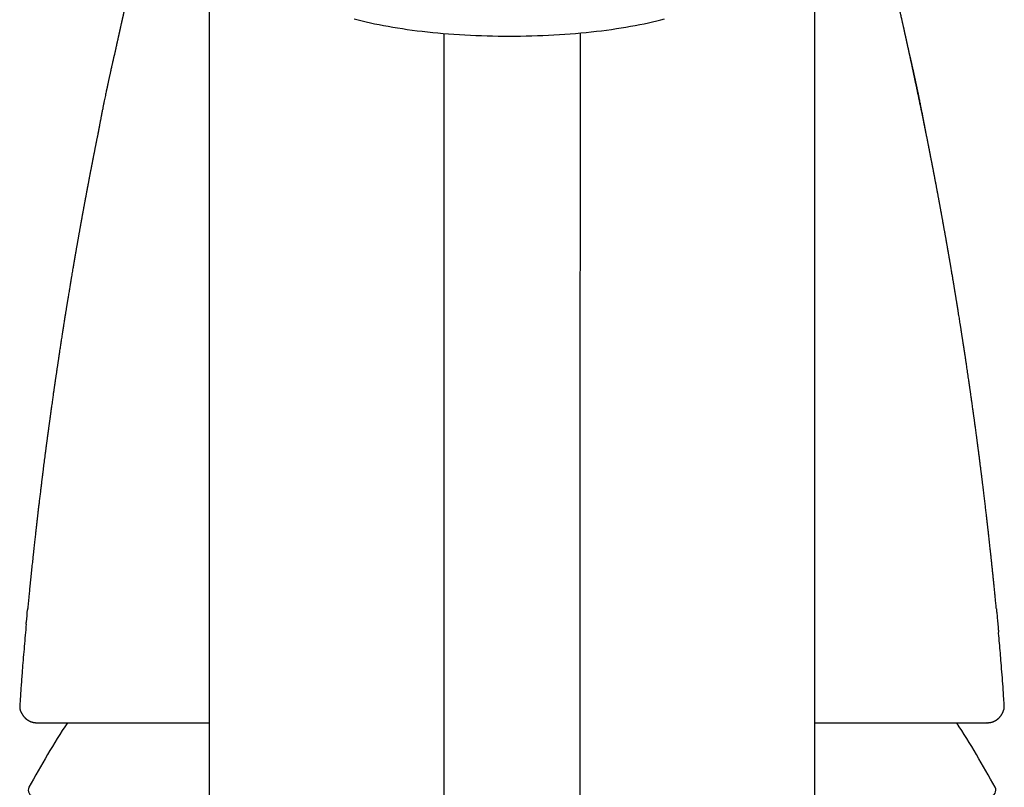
# Model space of a CAD drawing. Header units: millimetres. Extents: x 8 to 763, y 12 to 534.
# Tile 16 of 23: x 373 to 423, y 465 to 504. Entities that reach past the tile are written whole.
import ezdxf

# ---------------------------------------------------------------- set-up
doc = ezdxf.new("R2010")
doc.units = ezdxf.units.MM

msp = doc.modelspace()

# ---------------------------------------------------------------- linework, layer by layer
at = {"color": 7, "linetype": 'Continuous', "lineweight": 30}
for p, q in [((422.639, 468.893), (422.632, 468.879)), ((374.141, 468.375), (374.152, 468.375)), ((421.859, 468.375), (421.848, 468.375))]:
    msp.add_line(p, q, dxfattribs=at)
at = {"color": 7, "linetype": 'Continuous', "lineweight": 30, "flags": 128}
for points in [[(382.791, 508.725), (382.791, 497.785), (382.791, 486.846), (382.791, 475.907), (382.791, 464.968), (382.791, 454.028), (382.791, 443.088)], [(413.209, 443.088), (413.209, 454.029), (413.209, 464.969), (413.209, 475.909), (413.209, 486.848), (413.209, 497.786), (413.209, 508.725)], [(390.07, 503.723), (390.266, 503.67), (390.468, 503.619), (390.674, 503.569), (390.886, 503.521), (391.102, 503.474), (391.323, 503.429), (391.549, 503.385), (391.779, 503.342), (392.013, 503.302), (392.251, 503.263), (392.493, 503.225), (392.738, 503.189), (392.987, 503.155), (393.24, 503.123), (393.495, 503.092), (393.754, 503.063), (394.015, 503.036), (394.279, 503.01), (394.546, 502.987), (394.814, 502.965), (395.085, 502.945), (395.358, 502.927), (395.633, 502.911), (395.909, 502.897), (396.186, 502.884), (396.464, 502.874), (396.744, 502.865), (397.024, 502.858), (397.305, 502.854), (397.586, 502.851), (397.868, 502.85), (398.149, 502.851), (398.43, 502.854), (398.711, 502.858), (398.991, 502.865), (399.271, 502.874), (399.549, 502.884), (399.827, 502.897), (400.103, 502.911), (400.377, 502.927), (400.65, 502.945), (400.921, 502.965), (401.19, 502.987), (401.456, 503.01), (401.72, 503.036), (401.981, 503.063), (402.24, 503.092), (402.496, 503.123), (402.748, 503.155), (402.997, 503.189), (403.243, 503.225), (403.484, 503.263), (403.722, 503.302), (403.956, 503.342), (404.186, 503.385), (404.412, 503.429), (404.633, 503.474), (404.849, 503.521), (405.061, 503.569), (405.267, 503.619), (405.469, 503.67), (405.665, 503.723)]]:
    msp.add_lwpolyline(points, dxfattribs=at)
at = {"color": 7, "linetype": 'Continuous', "lineweight": 30}
for centre, radius, start, end in [((417.636, 441.195), 50, 147.0698, 151.3951), ((378.364, 441.195), 50, 28.6049, 32.9301), ((374.002, 464.99), 0.3, 151.3951, 270), ((421.998, 464.99), 0.3, 270, 28.6049)]:
    msp.add_arc(centre, radius, start, end, dxfattribs=at)
for points, knots in [([(379.153, 506.843), (379.151, 506.835), (379.147, 506.819), (379.141, 506.793), (379.135, 506.767), (379.128, 506.74), (379.122, 506.712), (379.114, 506.682), (379.106, 506.648), (379.098, 506.613), (379.091, 506.582), (379.085, 506.556), (379.079, 506.532), (379.073, 506.506), (379.066, 506.476), (379.059, 506.446), (379.052, 506.417), (379.047, 506.395), (379.042, 506.375), (379.038, 506.356), (379.032, 506.333), (379.026, 506.307), (379.02, 506.28), (379.013, 506.252), (379.007, 506.224), (379, 506.197), (378.993, 506.169), (378.986, 506.138), (378.978, 506.102), (378.969, 506.064), (378.96, 506.027), (378.953, 505.997), (378.948, 505.974), (378.943, 505.954), (378.938, 505.932), (378.933, 505.908), (378.927, 505.885), (378.922, 505.864), (378.918, 505.846), (378.914, 505.83), (378.911, 505.814), (378.906, 505.795), (378.901, 505.771), (378.894, 505.744), (378.888, 505.717), (378.882, 505.692), (378.877, 505.671), (378.873, 505.651), (378.867, 505.628), (378.861, 505.6), (378.853, 505.566), (378.845, 505.53), (378.836, 505.495), (378.828, 505.458), (378.819, 505.42), (378.81, 505.381), (378.802, 505.347), (378.795, 505.318), (378.79, 505.294), (378.784, 505.27), (378.778, 505.244), (378.771, 505.214), (378.764, 505.183), (378.757, 505.154), (378.751, 505.126), (378.744, 505.098), (378.738, 505.068), (378.73, 505.037), (378.723, 505.006), (378.717, 504.977), (378.711, 504.952), (378.706, 504.931), (378.701, 504.911), (378.697, 504.89), (378.691, 504.866), (378.685, 504.839), (378.679, 504.812), (378.673, 504.787), (378.668, 504.765), (378.663, 504.745), (378.659, 504.724), (378.653, 504.701), (378.647, 504.675), (378.641, 504.649), (378.636, 504.625), (378.631, 504.605), (378.628, 504.589), (378.624, 504.573), (378.62, 504.555), (378.615, 504.533), (378.609, 504.507), (378.603, 504.481), (378.597, 504.456), (378.592, 504.431), (378.585, 504.402), (378.577, 504.366), (378.568, 504.326), (378.559, 504.288), (378.551, 504.253), (378.544, 504.22), (378.535, 504.183), (378.527, 504.145), (378.519, 504.111), (378.513, 504.084), (378.507, 504.058), (378.501, 504.03), (378.494, 504), (378.487, 503.972), (378.482, 503.946), (378.477, 503.924), (378.472, 503.904), (378.467, 503.883), (378.462, 503.859), (378.456, 503.831), (378.449, 503.802), (378.443, 503.774), (378.437, 503.749), (378.432, 503.727), (378.427, 503.704), (378.421, 503.679), (378.415, 503.65), (378.408, 503.621), (378.402, 503.594), (378.397, 503.571), (378.392, 503.549), (378.387, 503.525), (378.381, 503.499), (378.373, 503.464), (378.364, 503.425), (378.355, 503.381), (378.345, 503.337), (378.336, 503.298), (378.328, 503.263), (378.322, 503.236), (378.317, 503.212), (378.312, 503.19), (378.307, 503.167), (378.301, 503.141), (378.295, 503.113), (378.288, 503.084), (378.282, 503.057), (378.277, 503.033), (378.272, 503.01), (378.266, 502.985), (378.26, 502.956), (378.253, 502.926), (378.247, 502.898), (378.242, 502.873), (378.236, 502.85), (378.231, 502.824), (378.224, 502.794), (378.215, 502.752), (378.203, 502.701), (378.19, 502.64), (378.178, 502.584), (378.167, 502.534), (378.158, 502.495), (378.15, 502.459), (378.142, 502.423), (378.134, 502.385), (378.125, 502.344), (378.116, 502.306), (378.109, 502.27), (378.102, 502.241), (378.097, 502.216), (378.092, 502.193), (378.086, 502.168), (378.079, 502.132), (378.069, 502.088), (378.058, 502.036), (378.046, 501.985), (378.037, 501.94), (378.031, 501.912), (378.029, 501.903)], [0, 0, 0, 0, 0.005817, 0.011481, 0.018074, 0.023889, 0.030117, 0.037149, 0.044983, 0.053461, 0.061394, 0.066392, 0.071402, 0.077316, 0.08417, 0.091751, 0.098293, 0.103399, 0.107082, 0.111246, 0.116462, 0.122704, 0.128965, 0.134726, 0.141517, 0.147453, 0.153202, 0.16024, 0.168197, 0.176979, 0.185292, 0.19281, 0.196667, 0.20102, 0.205869, 0.211215, 0.21639, 0.220797, 0.225007, 0.228151, 0.231207, 0.235345, 0.240686, 0.247107, 0.253287, 0.258631, 0.263141, 0.267005, 0.271338, 0.27778, 0.285273, 0.293091, 0.300602, 0.307816, 0.316865, 0.325261, 0.332664, 0.33843, 0.343399, 0.348151, 0.353657, 0.359931, 0.366974, 0.372711, 0.378554, 0.384462, 0.390585, 0.39704, 0.403753, 0.409871, 0.41515, 0.419177, 0.422806, 0.427089, 0.432128, 0.437923, 0.443868, 0.449109, 0.453629, 0.457467, 0.461508, 0.4662, 0.471543, 0.477258, 0.482253, 0.486291, 0.489373, 0.492021, 0.495583, 0.500152, 0.505727, 0.511439, 0.516453, 0.52077, 0.52661, 0.533683, 0.542275, 0.550365, 0.556879, 0.562819, 0.570291, 0.579078, 0.585445, 0.590717, 0.595263, 0.600648, 0.607048, 0.61258, 0.617598, 0.621991, 0.625759, 0.629361, 0.634116, 0.639659, 0.645842, 0.651465, 0.656271, 0.660268, 0.664385, 0.669263, 0.674902, 0.680856, 0.686089, 0.690559, 0.694409, 0.698771, 0.703891, 0.709763, 0.71889, 0.726973, 0.734836, 0.743609, 0.749441, 0.754602, 0.759019, 0.762763, 0.766908, 0.771817, 0.77749, 0.783208, 0.788383, 0.792724, 0.796681, 0.801366, 0.80683, 0.812819, 0.818131, 0.822614, 0.826414, 0.830993, 0.836732, 0.843602, 0.854623, 0.865437, 0.877338, 0.885684, 0.892837, 0.89897, 0.905464, 0.912582, 0.920034, 0.927618, 0.934116, 0.939492, 0.943745, 0.947446, 0.951861, 0.957037, 0.967069, 0.975938, 0.984737, 0.994752, 1, 1, 1, 1]), ([(422.324, 474.087), (422.318, 474.152), (422.304, 474.301), (422.281, 474.531), (422.257, 474.774), (422.234, 475.006), (422.212, 475.227), (422.191, 475.439), (422.17, 475.64), (422.15, 475.831), (422.131, 476.016), (422.112, 476.199), (422.093, 476.381), (422.074, 476.563), (422.054, 476.746), (422.034, 476.929), (421.998, 477.266), (421.964, 477.57), (421.934, 477.841), (421.924, 477.926), (421.915, 478.011), (421.905, 478.093), (421.896, 478.171), (421.888, 478.243), (421.881, 478.307), (421.874, 478.364), (421.869, 478.411), (421.865, 478.448), (421.862, 478.472), (421.86, 478.489), (421.859, 478.503), (421.856, 478.522), (421.853, 478.549), (421.849, 478.583), (421.845, 478.624), (421.839, 478.67), (421.826, 478.781), (421.806, 478.959), (421.776, 479.208), (421.746, 479.467), (421.713, 479.737), (421.679, 480.019), (421.653, 480.237), (421.634, 480.388), (421.625, 480.463), (421.616, 480.531), (421.609, 480.592), (421.602, 480.643), (421.597, 480.686), (421.593, 480.72), (421.59, 480.746), (421.587, 480.768), (421.584, 480.79), (421.58, 480.82), (421.575, 480.86), (421.569, 480.91), (421.562, 480.968), (421.554, 481.029), (421.542, 481.127), (421.525, 481.258), (421.503, 481.432), (421.48, 481.614), (421.455, 481.808), (421.435, 481.962), (421.42, 482.074), (421.411, 482.142), (421.403, 482.205), (421.396, 482.26), (421.39, 482.301), (421.387, 482.33), (421.384, 482.35), (421.381, 482.37), (421.378, 482.396), (421.374, 482.43), (421.368, 482.471), (421.362, 482.518), (421.355, 482.568), (421.348, 482.622), (421.341, 482.676), (421.334, 482.73), (421.327, 482.782), (421.316, 482.863), (421.302, 482.97), (421.285, 483.095), (421.269, 483.21), (421.255, 483.313), (421.242, 483.412), (421.229, 483.505), (421.217, 483.591), (421.207, 483.669), (421.197, 483.738), (421.189, 483.796), (421.182, 483.846), (421.177, 483.888), (421.172, 483.92), (421.169, 483.943), (421.167, 483.959), (421.164, 483.979), (421.161, 484.003), (421.156, 484.035), (421.151, 484.071), (421.146, 484.112), (421.135, 484.187), (421.12, 484.294), (421.103, 484.416), (421.088, 484.52), (421.075, 484.612), (421.061, 484.711), (421.049, 484.799), (421.038, 484.875), (421.029, 484.936), (421.02, 484.999), (421.011, 485.065), (421.002, 485.129), (420.993, 485.188), (420.986, 485.237), (420.98, 485.278), (420.975, 485.313), (420.971, 485.342), (420.968, 485.365), (420.965, 485.384), (420.962, 485.402), (420.959, 485.425), (420.955, 485.455), (420.949, 485.492), (420.943, 485.536), (420.931, 485.619), (420.913, 485.739), (420.891, 485.893), (420.868, 486.046), (420.846, 486.198), (420.826, 486.33), (420.81, 486.441), (420.796, 486.532), (420.783, 486.62), (420.77, 486.703), (420.759, 486.78), (420.75, 486.839), (420.743, 486.884), (420.737, 486.921), (420.731, 486.962), (420.724, 487.008), (420.716, 487.061), (420.706, 487.13), (420.693, 487.214), (420.678, 487.312), (420.664, 487.401), (420.652, 487.482), (420.64, 487.556), (420.629, 487.629), (420.618, 487.701), (420.607, 487.772), (420.597, 487.839), (420.587, 487.897), (420.58, 487.948), (420.573, 487.99), (420.567, 488.027), (420.562, 488.059), (420.558, 488.089), (420.552, 488.121), (420.546, 488.165), (420.537, 488.221), (420.527, 488.285), (420.516, 488.352), (420.502, 488.44), (420.485, 488.55), (420.463, 488.686), (420.44, 488.83), (420.421, 488.95), (420.406, 489.041), (420.397, 489.1), (420.388, 489.156), (420.38, 489.204), (420.374, 489.245), (420.369, 489.276), (420.365, 489.298), (420.362, 489.314), (420.359, 489.332), (420.356, 489.355), (420.351, 489.385), (420.345, 489.422), (420.336, 489.475), (420.325, 489.543), (420.312, 489.624), (420.299, 489.702), (420.287, 489.777), (420.275, 489.847), (420.265, 489.913), (420.254, 489.975), (420.243, 490.041), (420.232, 490.109), (420.221, 490.179), (420.21, 490.243), (420.2, 490.302), (420.191, 490.357), (420.183, 490.407), (420.174, 490.461), (420.163, 490.526), (420.15, 490.603), (420.135, 490.689), (420.12, 490.784), (420.102, 490.885), (420.084, 490.993), (420.065, 491.106), (420.048, 491.204), (420.034, 491.286), (420.023, 491.351), (420.012, 491.416), (420.002, 491.477), (419.992, 491.531), (419.985, 491.574), (419.98, 491.605), (419.976, 491.627), (419.972, 491.647), (419.968, 491.67), (419.963, 491.699), (419.957, 491.735), (419.95, 491.779), (419.941, 491.83), (419.931, 491.884), (419.923, 491.936), (419.914, 491.983), (419.906, 492.031), (419.898, 492.078), (419.89, 492.123), (419.884, 492.159), (419.878, 492.193), (419.871, 492.232), (419.864, 492.272), (419.857, 492.314), (419.85, 492.354), (419.842, 492.397), (419.834, 492.44), (419.828, 492.478), (419.823, 492.508), (419.818, 492.533), (419.813, 492.559), (419.808, 492.59), (419.801, 492.629), (419.793, 492.674), (419.784, 492.727), (419.774, 492.783), (419.764, 492.84), (419.754, 492.894), (419.743, 492.959), (419.73, 493.031), (419.716, 493.109), (419.703, 493.18), (419.691, 493.245), (419.679, 493.314), (419.665, 493.391), (419.65, 493.478), (419.635, 493.56), (419.621, 493.636), (419.608, 493.706), (419.596, 493.773), (419.585, 493.834), (419.575, 493.89), (419.565, 493.944), (419.554, 494.004), (419.541, 494.073), (419.528, 494.147), (419.514, 494.222), (419.501, 494.294), (419.489, 494.359), (419.479, 494.414), (419.47, 494.458), (419.463, 494.496), (419.456, 494.534), (419.449, 494.576), (419.44, 494.624), (419.43, 494.677), (419.419, 494.736), (419.408, 494.796), (419.397, 494.855), (419.387, 494.909), (419.377, 494.962), (419.367, 495.014), (419.357, 495.069), (419.346, 495.128), (419.334, 495.188), (419.322, 495.255), (419.308, 495.328), (419.293, 495.408), (419.278, 495.487), (419.263, 495.567), (419.246, 495.652), (419.232, 495.73), (419.219, 495.798), (419.209, 495.849), (419.2, 495.893), (419.193, 495.932), (419.186, 495.968), (419.179, 496.004), (419.171, 496.045), (419.162, 496.094), (419.152, 496.147), (419.141, 496.201), (419.131, 496.253), (419.122, 496.303), (419.113, 496.349), (419.105, 496.39), (419.097, 496.429), (419.09, 496.467), (419.083, 496.505), (419.075, 496.546), (419.066, 496.592), (419.055, 496.645), (419.044, 496.702), (419.034, 496.757), (419.023, 496.809), (419.014, 496.858), (419.005, 496.905), (418.996, 496.95), (418.987, 496.994), (418.979, 497.036), (418.971, 497.078), (418.961, 497.126), (418.952, 497.175), (418.942, 497.223), (418.933, 497.269), (418.923, 497.318), (418.913, 497.372), (418.902, 497.425), (418.892, 497.476), (418.88, 497.536), (418.866, 497.609), (418.849, 497.692), (418.834, 497.768), (418.821, 497.835), (418.808, 497.9), (418.794, 497.97), (418.778, 498.047), (418.763, 498.122), (418.749, 498.191), (418.737, 498.252), (418.725, 498.31), (418.714, 498.364), (418.704, 498.416), (418.693, 498.47), (418.681, 498.531), (418.668, 498.592), (418.656, 498.653), (418.644, 498.711), (418.633, 498.767), (418.622, 498.819), (418.611, 498.872), (418.6, 498.926), (418.589, 498.981), (418.578, 499.035), (418.567, 499.085), (418.558, 499.132), (418.549, 499.173), (418.542, 499.21), (418.535, 499.244), (418.528, 499.277), (418.521, 499.311), (418.513, 499.347), (418.505, 499.386), (418.496, 499.43), (418.487, 499.475), (418.477, 499.522), (418.468, 499.567), (418.457, 499.619), (418.444, 499.68), (418.429, 499.754), (418.413, 499.828), (418.399, 499.897), (418.386, 499.959), (418.375, 500.011), (418.366, 500.056), (418.358, 500.093), (418.35, 500.131), (418.341, 500.175), (418.331, 500.223), (418.32, 500.276), (418.306, 500.343), (418.289, 500.422), (418.27, 500.51), (418.252, 500.595), (418.234, 500.682), (418.218, 500.757), (418.204, 500.82), (418.194, 500.868), (418.185, 500.913), (418.175, 500.956), (418.167, 500.996), (418.159, 501.033), (418.151, 501.07), (418.142, 501.11), (418.134, 501.151), (418.126, 501.189), (418.118, 501.224), (418.11, 501.261), (418.101, 501.302), (418.092, 501.345), (418.083, 501.388), (418.074, 501.431), (418.064, 501.474), (418.055, 501.519), (418.044, 501.566), (418.034, 501.615), (418.023, 501.666), (418.012, 501.718), (418.001, 501.768), (417.99, 501.817), (417.981, 501.86), (417.973, 501.896), (417.965, 501.932), (417.956, 501.973), (417.947, 502.017), (417.937, 502.06), (417.928, 502.104), (417.919, 502.142), (417.912, 502.175), (417.906, 502.204), (417.899, 502.236), (417.892, 502.266), (417.887, 502.292), (417.882, 502.314), (417.876, 502.339), (417.871, 502.363), (417.865, 502.389), (417.86, 502.415), (417.854, 502.442), (417.847, 502.47), (417.842, 502.495), (417.836, 502.521), (417.831, 502.544), (417.826, 502.568), (417.821, 502.59), (417.817, 502.61), (417.813, 502.628), (417.808, 502.647), (417.804, 502.668), (417.798, 502.695), (417.791, 502.725), (417.784, 502.759), (417.776, 502.793), (417.769, 502.826), (417.762, 502.855), (417.756, 502.883), (417.75, 502.91), (417.744, 502.939), (417.737, 502.97), (417.73, 503.001), (417.724, 503.03), (417.717, 503.059), (417.71, 503.09), (417.702, 503.128), (417.693, 503.169), (417.684, 503.207), (417.677, 503.242), (417.669, 503.277), (417.66, 503.316), (417.651, 503.358), (417.641, 503.4), (417.632, 503.441), (417.623, 503.483), (417.613, 503.525), (417.602, 503.575), (417.59, 503.628), (417.578, 503.679), (417.568, 503.728), (417.556, 503.78), (417.544, 503.832), (417.535, 503.874), (417.525, 503.917), (417.515, 503.961), (417.506, 504.002), (417.497, 504.04), (417.489, 504.078), (417.479, 504.12), (417.47, 504.161), (417.461, 504.198), (417.454, 504.232), (417.445, 504.269), (417.436, 504.31), (417.427, 504.348), (417.42, 504.381), (417.412, 504.416), (417.403, 504.454), (417.394, 504.493), (417.386, 504.529), (417.379, 504.561), (417.372, 504.59), (417.365, 504.62), (417.357, 504.654), (417.348, 504.693), (417.339, 504.734), (417.33, 504.773), (417.322, 504.811), (417.312, 504.853), (417.302, 504.897), (417.292, 504.938), (417.284, 504.974), (417.278, 505.002), (417.272, 505.026), (417.267, 505.048), (417.262, 505.072), (417.256, 505.098), (417.247, 505.133), (417.237, 505.178), (417.225, 505.231), (417.212, 505.286), (417.202, 505.331), (417.193, 505.368), (417.186, 505.398), (417.179, 505.429), (417.171, 505.462), (417.164, 505.493), (417.158, 505.521), (417.152, 505.545), (417.147, 505.568), (417.141, 505.592), (417.135, 505.618), (417.129, 505.646), (417.121, 505.678), (417.113, 505.711), (417.106, 505.744), (417.099, 505.774), (417.092, 505.801), (417.086, 505.829), (417.079, 505.858), (417.072, 505.889), (417.064, 505.925), (417.054, 505.964), (417.046, 506), (417.039, 506.032), (417.031, 506.063), (417.023, 506.099), (417.013, 506.141), (417.002, 506.188), (416.99, 506.238), (416.98, 506.282), (416.972, 506.317), (416.965, 506.344), (416.959, 506.37), (416.954, 506.393), (416.949, 506.413), (416.944, 506.433), (416.939, 506.455), (416.932, 506.485), (416.924, 506.521), (416.915, 506.558), (416.908, 506.589), (416.901, 506.618), (416.892, 506.653), (416.882, 506.696), (416.87, 506.746), (416.859, 506.795), (416.851, 506.828), (416.847, 506.843)], [0, 0, 0, 0, 0.005225, 0.012022, 0.018542, 0.024785, 0.030749, 0.036436, 0.041845, 0.046976, 0.051891, 0.056794, 0.0617, 0.066611, 0.071526, 0.076445, 0.081369, 0.098732, 0.101009, 0.103288, 0.105567, 0.10784, 0.109951, 0.111837, 0.113632, 0.115161, 0.116421, 0.117414, 0.11814, 0.118399, 0.118736, 0.119266, 0.119988, 0.120903, 0.122012, 0.123287, 0.124596, 0.130992, 0.137664, 0.144619, 0.151888, 0.159477, 0.167388, 0.16953, 0.171605, 0.173454, 0.175075, 0.176466, 0.17761, 0.178532, 0.179234, 0.179717, 0.180248, 0.181054, 0.182136, 0.183492, 0.185115, 0.186802, 0.188475, 0.193006, 0.197435, 0.20259, 0.20783, 0.213224, 0.215072, 0.216936, 0.218714, 0.220209, 0.221418, 0.222055, 0.222569, 0.223025, 0.223701, 0.22463, 0.225811, 0.227025, 0.228423, 0.229922, 0.231397, 0.232848, 0.234274, 0.235677, 0.239408, 0.242955, 0.245906, 0.248717, 0.251386, 0.253915, 0.256297, 0.258456, 0.260264, 0.261851, 0.263216, 0.264359, 0.265281, 0.265795, 0.2662, 0.266639, 0.267391, 0.268206, 0.269219, 0.270356, 0.271482, 0.275384, 0.279099, 0.281404, 0.283887, 0.286582, 0.289489, 0.291097, 0.292764, 0.294489, 0.296272, 0.2981, 0.299777, 0.301044, 0.302153, 0.303104, 0.303897, 0.304532, 0.305009, 0.305416, 0.306039, 0.306856, 0.307868, 0.309074, 0.310471, 0.314676, 0.318871, 0.323058, 0.327236, 0.331301, 0.333864, 0.336347, 0.338752, 0.341076, 0.343193, 0.345037, 0.345951, 0.346918, 0.348039, 0.349316, 0.350748, 0.352335, 0.355015, 0.357687, 0.360342, 0.362364, 0.364377, 0.36638, 0.368374, 0.370354, 0.372199, 0.37385, 0.375179, 0.376349, 0.377359, 0.37821, 0.378949, 0.379829, 0.380887, 0.382588, 0.384372, 0.38621, 0.388102, 0.391615, 0.395343, 0.399322, 0.40355, 0.405193, 0.406871, 0.408439, 0.409788, 0.410917, 0.411828, 0.412317, 0.412709, 0.413174, 0.413819, 0.414646, 0.415654, 0.416843, 0.419056, 0.42134, 0.423512, 0.42557, 0.427516, 0.429348, 0.431068, 0.432674, 0.434807, 0.436717, 0.438486, 0.440125, 0.441635, 0.443015, 0.444284, 0.446192, 0.448363, 0.450761, 0.453384, 0.45623, 0.459249, 0.462398, 0.465676, 0.467445, 0.469249, 0.471089, 0.472873, 0.474392, 0.475637, 0.476402, 0.477008, 0.477491, 0.478114, 0.478926, 0.479927, 0.481118, 0.482647, 0.484222, 0.48567, 0.486989, 0.488181, 0.489717, 0.490969, 0.491938, 0.492775, 0.493844, 0.495162, 0.496188, 0.497325, 0.498575, 0.499846, 0.500911, 0.501748, 0.502382, 0.503066, 0.503942, 0.505034, 0.506326, 0.507817, 0.509473, 0.51109, 0.512634, 0.514107, 0.516552, 0.518768, 0.520755, 0.522535, 0.524301, 0.526664, 0.529086, 0.531629, 0.533669, 0.535682, 0.537579, 0.539398, 0.540869, 0.542384, 0.544057, 0.546021, 0.548268, 0.550432, 0.552514, 0.554433, 0.55603, 0.557303, 0.558234, 0.559305, 0.560518, 0.561892, 0.563431, 0.565116, 0.566998, 0.568641, 0.570197, 0.571712, 0.573207, 0.574782, 0.576481, 0.578286, 0.579996, 0.582343, 0.584657, 0.58698, 0.589285, 0.591667, 0.594418, 0.596129, 0.597608, 0.598867, 0.600073, 0.601022, 0.602006, 0.603225, 0.604711, 0.606326, 0.607908, 0.609454, 0.610961, 0.61233, 0.613498, 0.614647, 0.615759, 0.616871, 0.618037, 0.61942, 0.621006, 0.622763, 0.624442, 0.625989, 0.627426, 0.628768, 0.630216, 0.631534, 0.632721, 0.633927, 0.63537, 0.63705, 0.63832, 0.639709, 0.641215, 0.642838, 0.64454, 0.646093, 0.647459, 0.650016, 0.652748, 0.655088, 0.65698, 0.658916, 0.661036, 0.663447, 0.666066, 0.667984, 0.669884, 0.671755, 0.673448, 0.674891, 0.67668, 0.678523, 0.680569, 0.682425, 0.684322, 0.686084, 0.687755, 0.689369, 0.69109, 0.692883, 0.694632, 0.696253, 0.697754, 0.699175, 0.700301, 0.701391, 0.702467, 0.70353, 0.704676, 0.705998, 0.707406, 0.708933, 0.710479, 0.712033, 0.713445, 0.715592, 0.718125, 0.720855, 0.723028, 0.725051, 0.727119, 0.728399, 0.729593, 0.7309, 0.732369, 0.734025, 0.735889, 0.737859, 0.741013, 0.744137, 0.747107, 0.750021, 0.753332, 0.7551, 0.756774, 0.758382, 0.75993, 0.761371, 0.762647, 0.763906, 0.765408, 0.766949, 0.768297, 0.769478, 0.770779, 0.772279, 0.773873, 0.775448, 0.776944, 0.778489, 0.780126, 0.781888, 0.783611, 0.78548, 0.787483, 0.78933, 0.790899, 0.792353, 0.793808, 0.795237, 0.79683, 0.798519, 0.800138, 0.801684, 0.803215, 0.804509, 0.805773, 0.806941, 0.808029, 0.808753, 0.809558, 0.810447, 0.811409, 0.812289, 0.813215, 0.813975, 0.814669, 0.815483, 0.816535, 0.817811, 0.819024, 0.820082, 0.820949, 0.821626, 0.822273, 0.823071, 0.82402, 0.825327, 0.826601, 0.827718, 0.828761, 0.829813, 0.831004, 0.832274, 0.833461, 0.834569, 0.835626, 0.836691, 0.837775, 0.839259, 0.840795, 0.842366, 0.843829, 0.845166, 0.846592, 0.848112, 0.849749, 0.851412, 0.853089, 0.854606, 0.856381, 0.858291, 0.860545, 0.862561, 0.864422, 0.866547, 0.868649, 0.870537, 0.872116, 0.873839, 0.875492, 0.877008, 0.878562, 0.880258, 0.881951, 0.883478, 0.884839, 0.886373, 0.88805, 0.88958, 0.890902, 0.89226, 0.893864, 0.895585, 0.897047, 0.898265, 0.899462, 0.90072, 0.90212, 0.903709, 0.905387, 0.906954, 0.90869, 0.910565, 0.912542, 0.914295, 0.915786, 0.917016, 0.917936, 0.918821, 0.919824, 0.920947, 0.922188, 0.924372, 0.926734, 0.929133, 0.931462, 0.932662, 0.933943, 0.93533, 0.936821, 0.938232, 0.939445, 0.940458, 0.941425, 0.942521, 0.943746, 0.945092, 0.946529, 0.947966, 0.949374, 0.950625, 0.951726, 0.952847, 0.954247, 0.955713, 0.957174, 0.95865, 0.960225, 0.96192, 0.963562, 0.965062, 0.967166, 0.969312, 0.971601, 0.973994, 0.975324, 0.976642, 0.977929, 0.979079, 0.979879, 0.980666, 0.981603, 0.982694, 0.98445, 0.98614, 0.987732, 0.989253, 0.990716, 0.992973, 0.995313, 0.997799, 1, 1, 1, 1]), ([(394.586, 498.44), (394.586, 498.879), (394.586, 499.75), (394.586, 500.975), (394.586, 502.057), (394.586, 502.701), (394.586, 502.984)], [0, 0, 0, 0, 0.268745, 0.533515, 0.795107, 1, 1, 1, 1]), ([(401.414, 503.007), (401.414, 502.905), (401.414, 502.496), (401.414, 501.721), (401.414, 500.688), (401.414, 499.596), (401.414, 498.827), (401.414, 498.44)], [0, 0, 0, 0, 0.075595, 0.303076, 0.532611, 0.764739, 1, 1, 1, 1]), ([(378.026, 501.903), (378.026, 501.903), (378.026, 501.904), (378.025, 501.901), (378.024, 501.896), (378.021, 501.887), (378.019, 501.877), (378.017, 501.871), (378.016, 501.864), (378.014, 501.856), (378.011, 501.845), (378.008, 501.83), (378.003, 501.809), (377.997, 501.784), (377.99, 501.752), (377.982, 501.716), (377.973, 501.675), (377.962, 501.629), (377.951, 501.578), (377.938, 501.52), (377.923, 501.457), (377.908, 501.39), (377.89, 501.31), (377.87, 501.22), (377.849, 501.126), (377.83, 501.04), (377.813, 500.962), (377.797, 500.888), (377.781, 500.816), (377.765, 500.745), (377.75, 500.676), (377.736, 500.612), (377.724, 500.553), (377.712, 500.501), (377.703, 500.456), (377.695, 500.42), (377.689, 500.39), (377.683, 500.364), (377.679, 500.343), (377.675, 500.327), (377.672, 500.314), (377.67, 500.304), (377.668, 500.295), (377.666, 500.285), (377.664, 500.274), (377.661, 500.261), (377.658, 500.245), (377.654, 500.228), (377.649, 500.205), (377.643, 500.175), (377.635, 500.137), (377.626, 500.095), (377.611, 500.024), (377.591, 499.926), (377.565, 499.799), (377.537, 499.662), (377.507, 499.516), (377.476, 499.359), (377.443, 499.194), (377.408, 499.021), (377.38, 498.875), (377.358, 498.763), (377.344, 498.69), (377.331, 498.622), (377.319, 498.558), (377.308, 498.499), (377.297, 498.443), (377.287, 498.389), (377.277, 498.339), (377.269, 498.297), (377.263, 498.262), (377.258, 498.238), (377.254, 498.218), (377.25, 498.196), (377.244, 498.164), (377.236, 498.125), (377.229, 498.085), (377.222, 498.05), (377.217, 498.021), (377.214, 498.004), (377.212, 497.994), (377.21, 497.986), (377.208, 497.977), (377.207, 497.972), (377.207, 497.971), (377.207, 497.971)], [0, 0, 0, 0, 0.000772, 0.006011, 0.010297, 0.013829, 0.015421, 0.016963, 0.017776, 0.01868, 0.020897, 0.023798, 0.027459, 0.033584, 0.041171, 0.05024, 0.060805, 0.07287, 0.08644, 0.102368, 0.119968, 0.139096, 0.158077, 0.186633, 0.213644, 0.236467, 0.258076, 0.278478, 0.297682, 0.31899, 0.338561, 0.356342, 0.372334, 0.386538, 0.398954, 0.408127, 0.416003, 0.422603, 0.428015, 0.432253, 0.435318, 0.437905, 0.439955, 0.442469, 0.445447, 0.448889, 0.452795, 0.457165, 0.461999, 0.470531, 0.480206, 0.491024, 0.502983, 0.533466, 0.565062, 0.597772, 0.634058, 0.671629, 0.710489, 0.750642, 0.792094, 0.809262, 0.825435, 0.840453, 0.854314, 0.86702, 0.87857, 0.890904, 0.901575, 0.910582, 0.917925, 0.923607, 0.926648, 0.930419, 0.939356, 0.949235, 0.957556, 0.967847, 0.977, 0.980514, 0.983947, 0.988004, 0.992998, 0.99751, 1, 1, 1, 1]), ([(418.793, 497.971), (418.793, 497.971), (418.793, 497.97), (418.792, 497.975), (418.79, 497.984), (418.788, 497.998), (418.784, 498.017), (418.78, 498.036), (418.777, 498.055), (418.773, 498.077), (418.768, 498.1), (418.764, 498.125), (418.759, 498.148), (418.755, 498.168), (418.752, 498.184), (418.75, 498.197), (418.746, 498.216), (418.741, 498.241), (418.735, 498.275), (418.727, 498.318), (418.717, 498.37), (418.706, 498.431), (418.693, 498.495), (418.68, 498.563), (418.666, 498.635), (418.651, 498.714), (418.634, 498.802), (418.615, 498.899), (418.596, 498.999), (418.575, 499.105), (418.553, 499.215), (418.53, 499.33), (418.507, 499.447), (418.484, 499.562), (418.461, 499.672), (418.441, 499.773), (418.422, 499.863), (418.405, 499.943), (418.391, 500.014), (418.377, 500.079), (418.365, 500.138), (418.354, 500.191), (418.343, 500.239), (418.334, 500.281), (418.327, 500.319), (418.321, 500.347), (418.316, 500.368), (418.313, 500.384), (418.309, 500.403), (418.303, 500.428), (418.299, 500.449), (418.295, 500.467), (418.292, 500.48), (418.288, 500.498), (418.283, 500.522), (418.277, 500.551), (418.269, 500.586), (418.261, 500.626), (418.251, 500.671), (418.24, 500.721), (418.228, 500.776), (418.215, 500.836), (418.202, 500.895), (418.19, 500.951), (418.178, 501.005), (418.165, 501.06), (418.153, 501.118), (418.14, 501.175), (418.127, 501.234), (418.114, 501.293), (418.101, 501.351), (418.088, 501.405), (418.076, 501.458), (418.065, 501.509), (418.054, 501.559), (418.043, 501.604), (418.034, 501.646), (418.026, 501.683), (418.018, 501.717), (418.012, 501.743), (418.007, 501.763), (418.005, 501.775), (418.002, 501.785), (418.001, 501.792), (417.999, 501.797), (417.998, 501.803), (417.997, 501.807), (417.997, 501.809), (417.997, 501.808), (417.997, 501.808)], [0, 0, 0, 0, 0.0024952, 0.006603, 0.0104156, 0.015698, 0.022358, 0.0283776, 0.0336039, 0.0391362, 0.045207, 0.0508466, 0.0573651, 0.0622647, 0.0655508, 0.0684318, 0.0717203, 0.0781086, 0.0856327, 0.0942937, 0.1067386, 0.1202846, 0.1346524, 0.1498427, 0.1658563, 0.1826938, 0.203597, 0.2256468, 0.2488447, 0.273193, 0.2992272, 0.3264657, 0.3549121, 0.3836917, 0.4108204, 0.4362211, 0.4598917, 0.4795209, 0.4977735, 0.5146478, 0.5301426, 0.5442563, 0.5567726, 0.5679549, 0.5777827, 0.5861797, 0.5903095, 0.5940672, 0.5990059, 0.6056797, 0.6140894, 0.6164762, 0.6198749, 0.6248283, 0.6313368, 0.639401, 0.6490216, 0.6601993, 0.6729349, 0.6872289, 0.703082, 0.7204953, 0.7394708, 0.7546591, 0.7707206, 0.7876566, 0.8054684, 0.8235987, 0.8408086, 0.8598529, 0.8775581, 0.8939258, 0.908959, 0.9244283, 0.938191, 0.9502633, 0.9606703, 0.9694532, 0.9766814, 0.9824823, 0.9849238, 0.9871059, 0.9889802, 0.9898728, 0.9907875, 0.9928253, 0.9953327, 0.9996142, 1, 1, 1, 1]), ([(394.586, 494.99), (394.586, 495.564), (394.586, 496.712), (394.586, 497.864), (394.586, 498.44)], [0, 0, 0, 0, 0.5000129, 1, 1, 1, 1]), ([(401.414, 498.44), (401.414, 496.688), (401.414, 493.184), (401.413, 487.935), (401.412, 482.684), (401.412, 477.434), (401.411, 472.183), (401.41, 466.933), (401.41, 458.62), (401.406, 447.244), (401.411, 437.618), (401.414, 432.805)], [0, 0, 0, 0, 0.08, 0.16, 0.24, 0.32, 0.4, 0.48, 0.56, 0.78, 1, 1, 1, 1]), ([(377.22, 498.04), (377.22, 498.038), (377.216, 498.018), (377.207, 497.971), (377.192, 497.899), (377.176, 497.821), (377.161, 497.744), (377.147, 497.672), (377.134, 497.608), (377.122, 497.55), (377.113, 497.5), (377.103, 497.452), (377.094, 497.404), (377.083, 497.349), (377.071, 497.289), (377.058, 497.223), (377.044, 497.155), (377.032, 497.09), (377.02, 497.031), (377.01, 496.978), (377, 496.927), (376.989, 496.873), (376.979, 496.821), (376.969, 496.772), (376.961, 496.727), (376.952, 496.684), (376.944, 496.64), (376.935, 496.594), (376.925, 496.545), (376.914, 496.49), (376.904, 496.435), (376.894, 496.384), (376.885, 496.336), (376.876, 496.291), (376.867, 496.245), (376.858, 496.197), (376.848, 496.146), (376.838, 496.096), (376.828, 496.044), (376.818, 495.988), (376.806, 495.927), (376.795, 495.87), (376.785, 495.819), (376.777, 495.778), (376.77, 495.739), (376.763, 495.704), (376.757, 495.669), (376.75, 495.633), (376.742, 495.593), (376.733, 495.547), (376.724, 495.497), (376.714, 495.446), (376.705, 495.395), (376.696, 495.347), (376.687, 495.301), (376.679, 495.261), (376.673, 495.225), (376.666, 495.192), (376.66, 495.159), (376.654, 495.125), (376.647, 495.088), (376.639, 495.047), (376.631, 495.001), (376.621, 494.952), (376.612, 494.901), (376.603, 494.855), (376.596, 494.817), (376.591, 494.787), (376.586, 494.761), (376.581, 494.737), (376.575, 494.706), (376.568, 494.665), (376.559, 494.614), (376.548, 494.56), (376.538, 494.502), (376.526, 494.44), (376.514, 494.374), (376.501, 494.306), (376.489, 494.236), (376.476, 494.169), (376.465, 494.106), (376.455, 494.051), (376.447, 494.007), (376.44, 493.97), (376.433, 493.935), (376.426, 493.893), (376.418, 493.849), (376.409, 493.803), (376.401, 493.758), (376.393, 493.714), (376.386, 493.673), (376.379, 493.637), (376.374, 493.607), (376.369, 493.582), (376.365, 493.559), (376.36, 493.529), (376.353, 493.49), (376.343, 493.438), (376.331, 493.369), (376.316, 493.289), (376.301, 493.202), (376.287, 493.122), (376.273, 493.044), (376.26, 492.971), (376.247, 492.9), (376.235, 492.834), (376.224, 492.771), (376.213, 492.708), (376.202, 492.646), (376.191, 492.584), (376.18, 492.522), (376.168, 492.455), (376.156, 492.384), (376.142, 492.306), (376.128, 492.226), (376.114, 492.147), (376.102, 492.075), (376.09, 492.009), (376.079, 491.947), (376.068, 491.883), (376.058, 491.824), (376.049, 491.769), (376.04, 491.722), (376.033, 491.677), (376.026, 491.638), (376.02, 491.604), (376.015, 491.572), (376.009, 491.538), (376.002, 491.5), (375.995, 491.455), (375.986, 491.406), (375.977, 491.351), (375.964, 491.274), (375.946, 491.173), (375.925, 491.048), (375.902, 490.914), (375.884, 490.803), (375.869, 490.719), (375.861, 490.667), (375.853, 490.618), (375.846, 490.577), (375.84, 490.542), (375.835, 490.514), (375.832, 490.493), (375.829, 490.475), (375.825, 490.454), (375.82, 490.426), (375.814, 490.39), (375.807, 490.346), (375.799, 490.296), (375.787, 490.223), (375.771, 490.131), (375.753, 490.018), (375.734, 489.902), (375.714, 489.786), (375.698, 489.684), (375.683, 489.595), (375.671, 489.521), (375.66, 489.451), (375.649, 489.386), (375.64, 489.327), (375.631, 489.273), (375.622, 489.219), (375.613, 489.161), (375.602, 489.096), (375.591, 489.024), (375.578, 488.946), (375.564, 488.86), (375.549, 488.766), (375.533, 488.664), (375.516, 488.554), (375.501, 488.46), (375.489, 488.382), (375.48, 488.327), (375.472, 488.276), (375.465, 488.231), (375.459, 488.193), (375.454, 488.163), (375.451, 488.14), (375.448, 488.122), (375.444, 488.1), (375.44, 488.071), (375.433, 488.03), (375.426, 487.981), (375.417, 487.925), (375.404, 487.84), (375.387, 487.731), (375.367, 487.603), (375.348, 487.483), (375.331, 487.367), (375.313, 487.249), (375.294, 487.125), (375.278, 487.025), (375.268, 486.954), (375.262, 486.917), (375.257, 486.884), (375.253, 486.858), (375.25, 486.837), (375.247, 486.817), (375.244, 486.795), (375.239, 486.768), (375.234, 486.734), (375.228, 486.693), (375.221, 486.643), (375.212, 486.583), (375.201, 486.513), (375.19, 486.44), (375.175, 486.335), (375.155, 486.2), (375.13, 486.037), (375.111, 485.905), (375.096, 485.802), (375.085, 485.728), (375.075, 485.659), (375.066, 485.598), (375.058, 485.544), (375.052, 485.498), (375.046, 485.46), (375.041, 485.428), (375.037, 485.395), (375.031, 485.358), (375.024, 485.307), (375.015, 485.242), (375.003, 485.163), (374.991, 485.08), (374.979, 484.992), (374.965, 484.899), (374.951, 484.798), (374.935, 484.686), (374.918, 484.563), (374.899, 484.429), (374.883, 484.317), (374.871, 484.233), (374.864, 484.181), (374.858, 484.136), (374.852, 484.098), (374.848, 484.066), (374.845, 484.04), (374.841, 484.018), (374.838, 483.995), (374.835, 483.969), (374.831, 483.939), (374.826, 483.905), (374.819, 483.856), (374.81, 483.793), (374.799, 483.713), (374.77, 483.501), (374.74, 483.277), (374.708, 483.043), (374.692, 482.925), (374.677, 482.811), (374.663, 482.704), (374.65, 482.608), (374.639, 482.525), (374.63, 482.457), (374.623, 482.402), (374.617, 482.356), (374.611, 482.31), (374.604, 482.26), (374.597, 482.203), (374.588, 482.136), (374.578, 482.061), (374.567, 481.977), (374.545, 481.808), (374.512, 481.553), (374.48, 481.299), (374.458, 481.129), (374.448, 481.048), (374.439, 480.976), (374.431, 480.913), (374.424, 480.858), (374.419, 480.812), (374.414, 480.772), (374.409, 480.738), (374.405, 480.7), (374.399, 480.655), (374.392, 480.598), (374.384, 480.532), (374.375, 480.457), (374.364, 480.372), (374.353, 480.278), (374.34, 480.175), (374.327, 480.066), (374.313, 479.951), (374.294, 479.793), (374.269, 479.591), (374.242, 479.366), (374.218, 479.157), (374.2, 479.006), (374.187, 478.893), (374.178, 478.821), (374.171, 478.755), (374.163, 478.692), (374.156, 478.632), (374.15, 478.578), (374.145, 478.533), (374.141, 478.496), (374.137, 478.468), (374.135, 478.445), (374.132, 478.422), (374.129, 478.395), (374.125, 478.36), (374.12, 478.32), (374.115, 478.272), (374.109, 478.218), (374.101, 478.151), (374.092, 478.069), (374.081, 477.971), (374.069, 477.862), (374.055, 477.742), (374.041, 477.611), (374.025, 477.47), (374.009, 477.322), (373.992, 477.169), (373.975, 477.01), (373.957, 476.845), (373.939, 476.678), (373.921, 476.511), (373.897, 476.286), (373.868, 476.006), (373.833, 475.674), (373.801, 475.353), (373.769, 475.043), (373.742, 474.763), (373.717, 474.513), (373.695, 474.29), (373.68, 474.137), (373.673, 474.058), (373.672, 474.05)], [0, 0, 0, 0, 0.000186, 0.002845, 0.00649, 0.010188, 0.013744, 0.01705, 0.020018, 0.02267, 0.025081, 0.026953, 0.029152, 0.031687, 0.034461, 0.037425, 0.040578, 0.043738, 0.046301, 0.048584, 0.050873, 0.053305, 0.055802, 0.057985, 0.059885, 0.061794, 0.06381, 0.065769, 0.067986, 0.070462, 0.073036, 0.075349, 0.077407, 0.079392, 0.081358, 0.083578, 0.085798, 0.088039, 0.090302, 0.092728, 0.095474, 0.098312, 0.100331, 0.102161, 0.103824, 0.105398, 0.106891, 0.10838, 0.110145, 0.112206, 0.114466, 0.116706, 0.118919, 0.121105, 0.123123, 0.124881, 0.126382, 0.127828, 0.129218, 0.130701, 0.132304, 0.134092, 0.136066, 0.138228, 0.140565, 0.142697, 0.14428, 0.145552, 0.146596, 0.147627, 0.148658, 0.150687, 0.152944, 0.15524, 0.157788, 0.160476, 0.163276, 0.166363, 0.169365, 0.172273, 0.175049, 0.177467, 0.17949, 0.180724, 0.182259, 0.184093, 0.186119, 0.188105, 0.190043, 0.191934, 0.193773, 0.195249, 0.19651, 0.197555, 0.19844, 0.199513, 0.201298, 0.203513, 0.206159, 0.210087, 0.213786, 0.217225, 0.220402, 0.223697, 0.226654, 0.229402, 0.232111, 0.234783, 0.237418, 0.240026, 0.24265, 0.245431, 0.248436, 0.251735, 0.255271, 0.258622, 0.261699, 0.26442, 0.266928, 0.269596, 0.27251, 0.274468, 0.276524, 0.278493, 0.28014, 0.281465, 0.282755, 0.28415, 0.285775, 0.287629, 0.289712, 0.292024, 0.294565, 0.299397, 0.304639, 0.310292, 0.316354, 0.318586, 0.32085, 0.322898, 0.324653, 0.326116, 0.327268, 0.328138, 0.328775, 0.329522, 0.330751, 0.332275, 0.334093, 0.336207, 0.338581, 0.343212, 0.347676, 0.352771, 0.357628, 0.362243, 0.365558, 0.368665, 0.371564, 0.374256, 0.376718, 0.378917, 0.381058, 0.383467, 0.386155, 0.389119, 0.392363, 0.39594, 0.399806, 0.40402, 0.408582, 0.413492, 0.415805, 0.418175, 0.420344, 0.422209, 0.42377, 0.425007, 0.425951, 0.426614, 0.427314, 0.428618, 0.43028, 0.432301, 0.43468, 0.437247, 0.442856, 0.44815, 0.453127, 0.457798, 0.462455, 0.467724, 0.473145, 0.474876, 0.47645, 0.477782, 0.478873, 0.479723, 0.480423, 0.481292, 0.482424, 0.48382, 0.485479, 0.487401, 0.490005, 0.492961, 0.495992, 0.498981, 0.50593, 0.512641, 0.519115, 0.522263, 0.525346, 0.528194, 0.530728, 0.532947, 0.534852, 0.536361, 0.537595, 0.538867, 0.540376, 0.542117, 0.54517, 0.548399, 0.551806, 0.55539, 0.559165, 0.563295, 0.567824, 0.57289, 0.578376, 0.584283, 0.586658, 0.588783, 0.590632, 0.592204, 0.5935, 0.594519, 0.595368, 0.596239, 0.597293, 0.598529, 0.599948, 0.601549, 0.604434, 0.607769, 0.611338, 0.630385, 0.635224, 0.640054, 0.644842, 0.649234, 0.653136, 0.656548, 0.659471, 0.66143, 0.663276, 0.665072, 0.667043, 0.6694, 0.672092, 0.675156, 0.678594, 0.682302, 0.695833, 0.709772, 0.713357, 0.716653, 0.719594, 0.722181, 0.724414, 0.726263, 0.72781, 0.72921, 0.73048, 0.732399, 0.734696, 0.73737, 0.74042, 0.743848, 0.747652, 0.751833, 0.75635, 0.761005, 0.765776, 0.775479, 0.785624, 0.793124, 0.800848, 0.80394, 0.806877, 0.80956, 0.811988, 0.814547, 0.816746, 0.818585, 0.820065, 0.8212, 0.821994, 0.822859, 0.823966, 0.825345, 0.826996, 0.828919, 0.831114, 0.833581, 0.837115, 0.841089, 0.845504, 0.850359, 0.855655, 0.861391, 0.867566, 0.873614, 0.880031, 0.886812, 0.893662, 0.900413, 0.907064, 0.920981, 0.934443, 0.947448, 0.959998, 0.972093, 0.981389, 0.990397, 0.999118, 1, 1, 1, 1]), ([(394.586, 432.805), (394.588, 439.714), (394.593, 453.533), (394.588, 474.261), (394.587, 488.08), (394.586, 494.99)], [0, 0, 0, 0, 0.3333339, 0.6666673, 1, 1, 1, 1]), ([(373.605, 473.326), (373.608, 473.365), (373.63, 473.606), (373.653, 473.848), (373.673, 474.05)], [0, 0, 0, 0, 0.159973, 1, 1, 1, 1]), ([(422.324, 474.087), (422.332, 474.007), (422.35, 473.823), (422.377, 473.532), (422.399, 473.288), (422.415, 473.111), (422.425, 473.011), (422.43, 472.946), (422.433, 472.915)], [0, 0, 0, 0, 0.206784, 0.470584, 0.743988, 0.831895, 0.920746, 1, 1, 1, 1]), ([(373.604, 473.326), (373.587, 473.139), (373.553, 472.766), (373.505, 472.211), (373.459, 471.66), (373.41, 471.057), (373.36, 470.402), (373.315, 469.769), (373.289, 469.373), (373.279, 469.212)], [0, 0, 0, 0, 0.136599, 0.271744, 0.405643, 0.538508, 0.711283, 0.883118, 1, 1, 1, 1]), ([(422.721, 469.212), (422.713, 469.336), (422.692, 469.659), (422.656, 470.181), (422.611, 470.782), (422.567, 471.347), (422.523, 471.876), (422.481, 472.371), (422.451, 472.718), (422.435, 472.899), (422.433, 472.914)], [0, 0, 0, 0, 0.100091, 0.261181, 0.423234, 0.586733, 0.718897, 0.852543, 0.987918, 1, 1, 1, 1]), ([(373.278, 469.2), (373.277, 469.186), (373.276, 469.159), (373.278, 469.121), (373.282, 469.087), (373.287, 469.06), (373.292, 469.036), (373.298, 469.016), (373.303, 468.998), (373.309, 468.982), (373.315, 468.966), (373.322, 468.949), (373.33, 468.932), (373.339, 468.913), (373.35, 468.894), (373.356, 468.881), (373.36, 468.875)], [0, 0, 0, 0, 0.083979, 0.166811, 0.238101, 0.298671, 0.354302, 0.405992, 0.442177, 0.480472, 0.531675, 0.596884, 0.676027, 0.769048, 0.876486, 1, 1, 1, 1]), ([(373.279, 469.212), (373.278, 469.21), (373.277, 469.206), (373.278, 469.201), (373.278, 469.2)], [0, 0, 0, 0, 0.699995, 1, 1, 1, 1]), ([(373.36, 468.875), (373.364, 468.868), (373.371, 468.853), (373.383, 468.833), (373.393, 468.815), (373.402, 468.8), (373.41, 468.788), (373.419, 468.774), (373.431, 468.756), (373.448, 468.732), (373.467, 468.706), (373.49, 468.678), (373.511, 468.653), (373.531, 468.632), (373.548, 468.615), (373.565, 468.599), (373.58, 468.585), (373.595, 468.572), (373.609, 468.56), (373.623, 468.549), (373.638, 468.538), (373.655, 468.526), (373.676, 468.512), (373.701, 468.496), (373.728, 468.48), (373.756, 468.465), (373.78, 468.454), (373.799, 468.445), (373.815, 468.439), (373.829, 468.433), (373.843, 468.428), (373.858, 468.423), (373.874, 468.417), (373.892, 468.412), (373.914, 468.406), (373.937, 468.4), (373.961, 468.394), (373.98, 468.391), (373.995, 468.388), (374.005, 468.386), (374.013, 468.385), (374.022, 468.384), (374.032, 468.383), (374.045, 468.381), (374.06, 468.38), (374.077, 468.378), (374.096, 468.377), (374.117, 468.376), (374.133, 468.376), (374.141, 468.375)], [0, 0, 0, 0, 0.02977, 0.056182, 0.079233, 0.098922, 0.115247, 0.128233, 0.156666, 0.186813, 0.223668, 0.260753, 0.300136, 0.32499, 0.349405, 0.373035, 0.394581, 0.413555, 0.431014, 0.448243, 0.465313, 0.484107, 0.509034, 0.537522, 0.569433, 0.599804, 0.626527, 0.644675, 0.660225, 0.674533, 0.688938, 0.703442, 0.718512, 0.737145, 0.759258, 0.782755, 0.806878, 0.830197, 0.841317, 0.85097, 0.859158, 0.867206, 0.878204, 0.892278, 0.908363, 0.92718, 0.948727, 0.973001, 1, 1, 1, 1]), ([(421.859, 468.375), (421.868, 468.376), (421.886, 468.376), (421.91, 468.377), (421.931, 468.379), (421.95, 468.38), (421.966, 468.382), (421.981, 468.384), (421.995, 468.386), (422.007, 468.388), (422.019, 468.39), (422.033, 468.393), (422.05, 468.397), (422.068, 468.401), (422.086, 468.405), (422.104, 468.41), (422.124, 468.417), (422.146, 468.424), (422.17, 468.432), (422.192, 468.442), (422.213, 468.451), (422.231, 468.459), (422.247, 468.467), (422.26, 468.474), (422.271, 468.48), (422.282, 468.486), (422.292, 468.492), (422.303, 468.498), (422.316, 468.506), (422.332, 468.517), (422.35, 468.53), (422.369, 468.544), (422.388, 468.558), (422.406, 468.573), (422.422, 468.587), (422.439, 468.603), (422.455, 468.619), (422.472, 468.635), (422.486, 468.651), (422.503, 468.669), (422.52, 468.69), (422.54, 468.715), (422.554, 468.734), (422.563, 468.747), (422.568, 468.754), (422.574, 468.762), (422.58, 468.773), (422.588, 468.785), (422.597, 468.799), (422.607, 468.816), (422.618, 468.835), (422.63, 468.855), (422.637, 468.869), (422.64, 468.875)], [0, 0, 0, 0, 0.031523, 0.059299, 0.083333, 0.10363, 0.120194, 0.135925, 0.149703, 0.162117, 0.173168, 0.183514, 0.20371, 0.223818, 0.2396, 0.257318, 0.277203, 0.299733, 0.324655, 0.348315, 0.369552, 0.388433, 0.405078, 0.419642, 0.43079, 0.442013, 0.453308, 0.464828, 0.478306, 0.497371, 0.519507, 0.542467, 0.565836, 0.588981, 0.610618, 0.630717, 0.656107, 0.679068, 0.700866, 0.722204, 0.754446, 0.788199, 0.821094, 0.830486, 0.839725, 0.850804, 0.86466, 0.881288, 0.900685, 0.922847, 0.947769, 0.975447, 1, 1, 1, 1]), ([(422.641, 468.892), (422.645, 468.898), (422.651, 468.911), (422.66, 468.93), (422.668, 468.945), (422.673, 468.958), (422.677, 468.968), (422.681, 468.976), (422.684, 468.983), (422.686, 468.991), (422.689, 468.999), (422.692, 469.007), (422.696, 469.018), (422.701, 469.035), (422.706, 469.055), (422.711, 469.077), (422.715, 469.103), (422.719, 469.134), (422.721, 469.167), (422.721, 469.19), (422.72, 469.202)], [0, 0, 0, 0, 0.109577, 0.205996, 0.286677, 0.350055, 0.395297, 0.422718, 0.446345, 0.472061, 0.499858, 0.529581, 0.563632, 0.613427, 0.656691, 0.70827, 0.768388, 0.837326, 0.917964, 1, 1, 1, 1]), ([(422.721, 469.202), (422.721, 469.204), (422.721, 469.207), (422.721, 469.211), (422.721, 469.212)], [0, 0, 0, 0, 0.578245, 1, 1, 1, 1]), ([(374.152, 468.375), (374.184, 468.375), (374.247, 468.375), (374.358, 468.375), (374.478, 468.375), (374.61, 468.375), (374.743, 468.375), (374.875, 468.375), (375.002, 468.375), (375.137, 468.375), (375.279, 468.375), (375.434, 468.375), (375.604, 468.375), (375.788, 468.375), (375.98, 468.375), (376.18, 468.375), (376.388, 468.375), (376.605, 468.375), (376.83, 468.375), (377.059, 468.375), (377.293, 468.375), (377.529, 468.375), (377.774, 468.375), (378.025, 468.375), (378.284, 468.375), (378.567, 468.375), (378.874, 468.375), (379.208, 468.375), (379.551, 468.375), (379.903, 468.375), (380.266, 468.375), (380.639, 468.375), (381.02, 468.375), (381.41, 468.375), (381.809, 468.375), (382.216, 468.375), (382.544, 468.375), (382.737, 468.375), (382.791, 468.375)], [0, 0, 0, 0, 0.031421, 0.062719, 0.09391, 0.125012, 0.15604, 0.180379, 0.204692, 0.228987, 0.253351, 0.27794, 0.305274, 0.332507, 0.359651, 0.386718, 0.413721, 0.440673, 0.467587, 0.494475, 0.520054, 0.545651, 0.571275, 0.596937, 0.622647, 0.648416, 0.678877, 0.709452, 0.740157, 0.770539, 0.801524, 0.832518, 0.863538, 0.8946, 0.925722, 0.956919, 0.988208, 1, 1, 1, 1]), ([(413.209, 468.375), (413.271, 468.375), (413.451, 468.375), (413.741, 468.375), (414.081, 468.375), (414.414, 468.375), (414.741, 468.375), (415.062, 468.375), (415.371, 468.375), (415.668, 468.375), (415.953, 468.375), (416.233, 468.375), (416.509, 468.375), (416.791, 468.375), (417.078, 468.375), (417.368, 468.375), (417.649, 468.375), (417.923, 468.375), (418.189, 468.375), (418.448, 468.375), (418.698, 468.375), (418.936, 468.375), (419.163, 468.375), (419.379, 468.375), (419.586, 468.375), (419.786, 468.375), (419.979, 468.375), (420.16, 468.375), (420.33, 468.375), (420.491, 468.375), (420.644, 468.375), (420.789, 468.375), (420.94, 468.375), (421.093, 468.375), (421.247, 468.375), (421.39, 468.375), (421.522, 468.375), (421.642, 468.375), (421.752, 468.375), (421.816, 468.375), (421.848, 468.375)], [0, 0, 0, 0, 0.013744, 0.039795, 0.065743, 0.091595, 0.117363, 0.143054, 0.168678, 0.192786, 0.216851, 0.240881, 0.264982, 0.28939, 0.316568, 0.34369, 0.370769, 0.397816, 0.424844, 0.451865, 0.478891, 0.505935, 0.531655, 0.557364, 0.583073, 0.608793, 0.634535, 0.660309, 0.684651, 0.70904, 0.733486, 0.757904, 0.782029, 0.812855, 0.843756, 0.874751, 0.905856, 0.937088, 0.968464, 1, 1, 1, 1])]:
    msp.add_open_spline(points, degree=3, knots=knots, dxfattribs=at)

doc.saveas('drawing.dxf')
